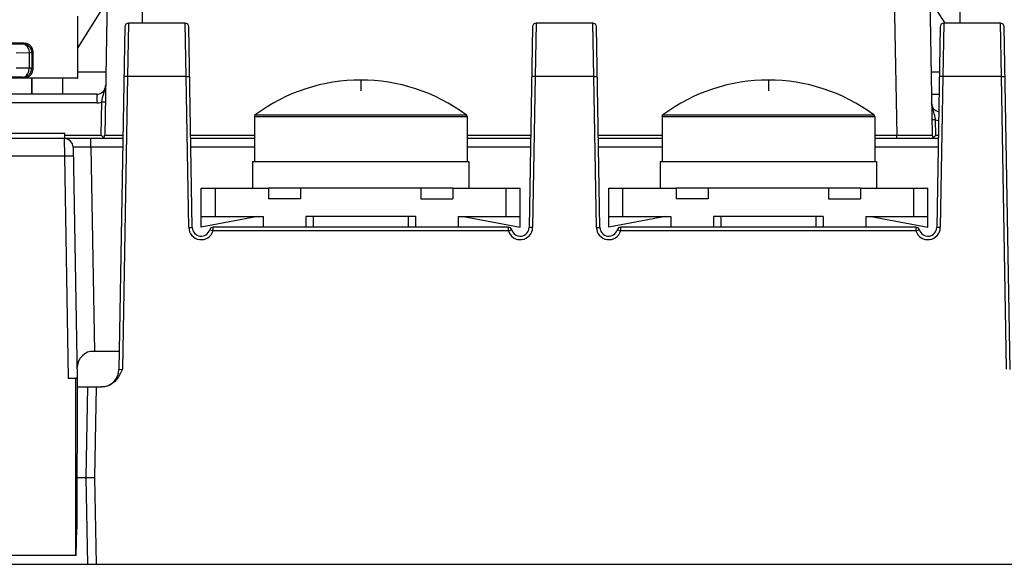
# Model space of a CAD drawing. Extents: x 30 to 410, y 34 to 287.
# Tile 5 of 66: x 62 to 81, y 62 to 72. Entities that reach past the tile are written whole.
import ezdxf

# ---------------------------------------------------------------- set-up
doc = ezdxf.new("R2010")
doc.units = 0
doc.header["$LTSCALE"] = 23.1
doc.layers.get('0').update_dxf_attribs({"linetype": 'CONTINUOUS'})
for name, color, linetype in [('ALL_AXIS', 7, 'CONTINUOUS'), ('ALL_CURVE', 7, 'CONTINUOUS'), ('ALL_FEATURES', 7, 'CONTINUOUS')]:
    doc.layers.add(name, color=color, linetype=linetype)

msp = doc.modelspace()

# ---------------------------------------------------------------- linework, layer by layer
at = {"color": 9, "linetype": 'CONTINUOUS'}
for p, q in [((66.639, 70.196), (70.639, 70.196)), ((66.652, 70.222), (68.639, 70.222)), ((68.639, 70.222), (70.625, 70.222)), ((70.625, 70.222), (70.626, 70.222)), ((74.306, 70.196), (78.306, 70.196)), ((74.319, 70.222), (76.306, 70.222)), ((76.306, 70.222), (78.291, 70.222)), ((78.291, 70.222), (78.292, 70.222))]:
    msp.add_line(p, q, dxfattribs=at)
at = {"color": 7, "linetype": 'CONTINUOUS'}
for centre, start, end in [((66.672, 70.196), 126.5811, 180), ((70.606, 70.196), 0, 53.4189), ((74.339, 70.196), 126.5811, 180), ((78.272, 70.196), 0, 53.4189)]:
    msp.add_arc(centre, 0.0333, start, end, dxfattribs=at)
at = {"layer": 'ALL_AXIS', "color": 7, "linetype": 'CONTINUOUS'}
for p, q in [((66.639, 70.196), (66.639, 69.346)), ((70.639, 70.196), (70.639, 69.346)), ((74.306, 70.196), (74.306, 69.346)), ((78.306, 70.196), (78.306, 69.346)), ((60.739, 69.879), (63.072, 69.879)), ((66.606, 69.346), (66.606, 68.846)), ((66.606, 69.346), (70.672, 69.346)), ((70.672, 69.346), (70.672, 68.846)), ((74.272, 69.346), (74.272, 68.846)), ((74.272, 69.346), (78.339, 69.346)), ((78.339, 69.346), (78.339, 68.846)), ((67.506, 68.846), (66.906, 68.846)), ((70.372, 68.846), (69.772, 68.846)), ((75.172, 68.846), (74.572, 68.846)), ((78.039, 68.846), (77.439, 68.846)), ((67.747, 68.312), (67.747, 68.112)), ((69.531, 68.312), (69.531, 68.112)), ((75.414, 68.312), (75.414, 68.112)), ((77.197, 68.312), (77.197, 68.112))]:
    msp.add_line(p, q, dxfattribs=at)
for centre in [(68.639, 67.546), (76.306, 67.546)]:
    msp.add_arc(centre, 3.333, 53.4189, 126.5811, dxfattribs=at)
at = {"layer": 'ALL_CURVE', "color": 40, "linetype": 'CONTINUOUS'}
for p, q in [((68.639, 70.879), (68.639, 70.674)), ((76.306, 70.879), (76.306, 70.674))]:
    msp.add_line(p, q, dxfattribs=at)
for centre in [(68.639, 67.546), (76.306, 67.546)]:
    msp.add_arc(centre, 3.333, 53.4189, 126.5811, dxfattribs=at)
at = {"layer": 'ALL_FEATURES', "color": 7, "linetype": 'CONTINUOUS'}
for p, q in [((63.869, 72.449), (63.824, 69.844)), ((79.342, 72.449), (79.387, 69.844)), ((63.814, 72.279), (63.317, 71.488)), ((79.414, 72.279), (79.623, 71.946)), ((79.911, 71.946), (79.911, 72.246)), ((63.317, 70.914), (63.317, 72.079)), ((64.205, 71.88), (64.092, 65.44)), ((65.34, 71.946), (64.271, 71.946)), ((65.472, 68.109), (65.407, 71.88)), ((71.871, 71.88), (71.806, 68.109)), ((73.007, 71.946), (71.938, 71.946)), ((73.139, 68.109), (73.073, 71.88)), ((79.538, 71.88), (79.472, 68.109)), ((80.673, 71.946), (79.605, 71.946)), ((80.852, 65.44), (80.74, 71.88)), ((61.806, 71.577), (62.304, 71.577)), ((62.471, 71.411), (62.471, 71.081)), ((63.317, 71.032), (63.845, 71.032)), ((79.367, 71.032), (79.523, 71.032)), ((63.31, 70.912), (61.821, 70.912)), ((63.317, 70.914), (62.304, 70.914)), ((62.447, 70.912), (62.447, 70.612)), ((62.456, 70.912), (62.453, 70.612)), ((63.031, 70.912), (63.031, 70.612)), ((63.31, 70.912), (63.317, 70.914)), ((63.674, 70.612), (61.463, 70.612)), ((79.374, 70.612), (79.516, 70.612)), ((63.072, 69.779), (63.072, 69.879)), ((63.775, 69.826), (63.757, 69.844)), ((63.79, 69.811), (63.775, 69.826)), ((79.421, 69.811), (79.436, 69.826)), ((79.436, 69.826), (79.454, 69.844)), ((63.063, 69.779), (60.82, 69.779)), ((64.168, 69.779), (63.072, 69.779)), ((63.804, 69.798), (63.79, 69.811)), ((66.639, 69.779), (65.443, 69.779)), ((71.835, 69.779), (70.639, 69.779)), ((74.306, 69.779), (73.11, 69.779)), ((79.501, 69.779), (78.306, 69.779)), ((79.408, 69.798), (79.421, 69.811)), ((63.23, 69.615), (63.306, 65.279)), ((65.639, 68.112), (65.639, 68.846)), ((65.639, 68.846), (66.906, 68.846)), ((66.906, 68.846), (66.906, 68.646)), ((67.506, 68.846), (67.506, 68.646)), ((69.772, 68.846), (67.506, 68.846)), ((69.772, 68.846), (69.772, 68.646)), ((70.372, 68.846), (70.372, 68.646)), ((70.372, 68.846), (71.639, 68.846)), ((71.639, 68.112), (71.639, 68.846)), ((73.306, 68.112), (73.306, 68.846)), ((73.306, 68.846), (74.572, 68.846)), ((74.572, 68.846), (74.572, 68.646)), ((75.172, 68.846), (75.172, 68.646)), ((77.439, 68.846), (75.172, 68.846)), ((77.439, 68.846), (77.439, 68.646)), ((78.039, 68.846), (78.039, 68.646)), ((78.039, 68.846), (79.306, 68.846)), ((79.306, 68.112), (79.306, 68.846)), ((67.506, 68.646), (66.906, 68.646)), ((69.772, 68.646), (70.372, 68.646)), ((75.172, 68.646), (74.572, 68.646)), ((77.439, 68.646), (78.039, 68.646)), ((65.639, 68.312), (66.806, 68.312)), ((66.706, 68.312), (65.639, 68.112)), ((66.806, 68.312), (66.806, 68.112)), ((67.606, 68.312), (67.606, 68.112)), ((69.672, 68.312), (67.606, 68.312)), ((69.672, 68.312), (69.672, 68.112)), ((70.472, 68.312), (70.472, 68.112)), ((70.472, 68.312), (71.639, 68.312)), ((70.572, 68.312), (71.639, 68.112)), ((73.306, 68.312), (74.472, 68.312)), ((74.372, 68.312), (73.306, 68.112)), ((74.472, 68.312), (74.472, 68.112)), ((75.272, 68.312), (75.272, 68.112)), ((77.339, 68.312), (75.272, 68.312)), ((77.339, 68.312), (77.339, 68.112)), ((78.139, 68.312), (78.139, 68.112)), ((78.139, 68.312), (79.306, 68.312)), ((78.239, 68.312), (79.306, 68.112)), ((71.415, 68.112), (65.863, 68.112)), ((79.082, 68.112), (73.529, 68.112)), ((64.098, 65.779), (63.554, 65.779)), ((63.139, 65.279), (63.279, 65.279)), ((63.279, 61.946), (63.279, 65.279)), ((63.306, 65.279), (63.284, 65.279)), ((63.306, 65.279), (63.303, 62.446)), ((63.306, 65.112), (63.765, 65.112)), ((63.639, 63.412), (63.669, 65.112)), ((63.304, 63.412), (63.639, 63.412)), ((63.667, 61.779), (63.639, 63.412)), ((63.285, 61.946), (63.303, 62.446)), ((63.285, 61.946), (57.972, 61.946)), ((48.472, 61.779), (101.806, 61.779))]:
    msp.add_line(p, q, dxfattribs=at)
at = {"layer": 'ALL_FEATURES', "color": 9, "linetype": 'CONTINUOUS'}
for p, q in [((64.536, 72.449), (64.527, 71.946)), ((78.675, 72.449), (78.721, 69.844)), ((64.271, 71.946), (64.255, 70.946)), ((65.356, 70.946), (65.34, 71.946)), ((71.938, 71.946), (71.922, 70.946)), ((73.023, 70.946), (73.007, 71.946)), ((79.605, 71.946), (79.588, 70.946)), ((80.69, 70.946), (80.673, 71.946)), ((62.044, 71.555), (62.286, 71.559)), ((62.286, 71.559), (62.304, 71.577)), ((62.161, 71.388), (62.403, 71.393)), ((62.403, 71.393), (62.403, 71.099)), ((62.403, 71.393), (62.453, 71.393)), ((62.453, 71.393), (62.471, 71.411)), ((62.453, 71.393), (62.453, 71.099)), ((62.286, 70.932), (62.044, 70.936)), ((62.403, 71.099), (62.161, 71.103)), ((62.304, 70.914), (62.286, 70.932)), ((62.453, 71.099), (62.403, 71.099)), ((62.471, 71.081), (62.453, 71.099)), ((64.255, 70.946), (64.159, 65.446)), ((64.255, 70.946), (64.188, 70.947)), ((65.356, 70.946), (64.255, 70.946)), ((65.356, 70.946), (65.423, 70.947)), ((65.406, 68.108), (65.356, 70.946)), ((71.922, 70.946), (71.855, 70.947)), ((71.922, 70.946), (71.872, 68.108)), ((73.023, 70.946), (71.922, 70.946)), ((73.023, 70.946), (73.09, 70.947)), ((73.072, 68.108), (73.023, 70.946)), ((79.588, 70.946), (79.522, 70.947)), ((79.588, 70.946), (79.539, 68.108)), ((80.69, 70.946), (79.588, 70.946)), ((80.69, 70.946), (80.756, 70.947)), ((80.786, 65.446), (80.69, 70.946)), ((63.674, 70.612), (63.674, 70.449)), ((63.674, 70.449), (61.463, 70.449)), ((63.757, 69.844), (63.768, 70.462)), ((79.454, 69.844), (79.449, 70.129)), ((63.072, 69.844), (63.757, 69.844)), ((64.031, 69.844), (64.169, 69.844)), ((65.442, 69.844), (66.639, 69.844)), ((70.639, 69.844), (71.836, 69.844)), ((73.109, 69.844), (74.306, 69.844)), ((78.306, 69.844), (78.721, 69.844)), ((78.721, 69.779), (78.721, 69.844)), ((78.721, 69.844), (78.791, 69.844)), ((78.791, 69.844), (79.039, 69.844)), ((79.039, 69.844), (79.204, 69.844)), ((79.204, 69.844), (79.314, 69.844)), ((79.314, 69.844), (79.369, 69.844)), ((79.454, 69.844), (79.503, 69.844)), ((63.063, 69.779), (63.066, 69.446)), ((63.563, 69.615), (63.563, 69.779)), ((63.066, 69.446), (60.82, 69.446)), ((63.233, 69.449), (63.066, 69.446)), ((63.066, 69.446), (63.139, 65.279)), ((63.563, 69.615), (63.63, 65.779)), ((64.165, 69.615), (63.563, 69.615)), ((66.639, 69.615), (65.446, 69.615)), ((71.832, 69.615), (70.639, 69.615)), ((74.306, 69.615), (73.113, 69.615)), ((79.499, 69.615), (78.306, 69.615)), ((65.906, 68.312), (65.906, 68.846)), ((71.372, 68.312), (71.372, 68.846)), ((73.572, 68.312), (73.572, 68.846)), ((79.039, 68.312), (79.039, 68.846)), ((65.406, 68.108), (65.472, 68.109)), ((65.799, 68.065), (65.863, 68.046)), ((65.863, 68.046), (65.863, 68.112)), ((71.415, 68.046), (65.863, 68.046)), ((71.415, 68.112), (71.415, 68.046)), ((71.415, 68.046), (71.479, 68.065)), ((71.872, 68.108), (71.806, 68.109)), ((73.072, 68.108), (73.139, 68.109)), ((73.465, 68.065), (73.529, 68.046)), ((73.529, 68.046), (73.529, 68.112)), ((79.082, 68.046), (73.529, 68.046)), ((79.082, 68.112), (79.082, 68.046)), ((79.082, 68.046), (79.146, 68.065)), ((79.539, 68.108), (79.472, 68.109)), ((64.092, 65.44), (64.159, 65.446)), ((63.502, 65.112), (63.472, 63.412)), ((63.472, 63.412), (63.501, 61.779))]:
    msp.add_line(p, q, dxfattribs=at)
for points in [[(62.286, 71.559), (62.337, 71.551), (62.384, 71.527), (62.421, 71.49), (62.444, 71.444), (62.453, 71.393)], [(62.286, 71.559), (62.322, 71.551), (62.354, 71.527), (62.38, 71.49), (62.397, 71.444), (62.403, 71.393)], [(62.286, 70.932), (62.337, 70.94), (62.384, 70.964), (62.421, 71.001), (62.444, 71.047), (62.453, 71.099)], [(62.286, 70.932), (62.322, 70.941), (62.354, 70.965), (62.38, 71.001), (62.397, 71.048), (62.403, 71.099)], [(63.768, 70.462), (63.775, 70.508), (63.784, 70.551), (63.794, 70.59), (63.805, 70.625), (63.816, 70.656), (63.825, 70.685), (63.832, 70.713), (63.838, 70.743), (63.84, 70.776)], [(63.674, 70.449), (63.721, 70.452), (63.768, 70.462)], [(63.835, 70.462), (63.83, 70.462), (63.815, 70.462), (63.794, 70.462), (63.768, 70.462)], [(79.449, 70.129), (79.443, 70.172), (79.435, 70.21), (79.427, 70.243), (79.419, 70.272), (79.41, 70.298), (79.402, 70.322), (79.394, 70.344), (79.388, 70.365), (79.384, 70.385), (79.38, 70.404), (79.378, 70.422), (79.377, 70.443)], [(79.449, 70.129), (79.423, 70.128), (79.402, 70.128), (79.387, 70.128), (79.382, 70.129)], [(79.449, 70.129), (79.496, 70.119), (79.507, 70.118)], [(63.824, 69.844), (63.828, 69.844), (63.841, 69.844), (63.866, 69.844), (63.905, 69.844), (64.031, 69.844)], [(79.369, 69.844), (79.382, 69.844), (79.387, 69.844)], [(63.563, 69.615), (63.499, 69.616), (63.436, 69.616), (63.379, 69.616), (63.329, 69.616), (63.288, 69.616), (63.256, 69.616), (63.237, 69.616), (63.23, 69.615)]]:
    msp.add_lwpolyline(points, dxfattribs=at)
at = {"layer": 'ALL_FEATURES', "color": 7, "linetype": 'CONTINUOUS'}
for points in [[(62.304, 71.577), (62.355, 71.569), (62.402, 71.545), (62.439, 71.509), (62.462, 71.462), (62.471, 71.411)], [(62.471, 71.081), (62.462, 71.029), (62.439, 70.983), (62.402, 70.946), (62.355, 70.922), (62.304, 70.914)], [(63.554, 65.779), (63.503, 65.762), (63.453, 65.735), (63.406, 65.699), (63.365, 65.651), (63.332, 65.594), (63.31, 65.526), (63.303, 65.449)], [(64.159, 65.446), (64.124, 65.371), (64.087, 65.304), (64.047, 65.25), (64.006, 65.207), (63.963, 65.174), (63.919, 65.148), (63.87, 65.129), (63.818, 65.116), (63.765, 65.112)]]:
    msp.add_lwpolyline(points, dxfattribs=at)
for centre, radius, start, end in [((64.271, 71.879), 0.0667, 90, 179), ((65.34, 71.879), 0.0667, 1, 90), ((71.938, 71.879), 0.0667, 90, 179), ((73.007, 71.879), 0.0667, 1, 90), ((79.605, 71.879), 0.0667, 90, 179), ((80.673, 71.879), 0.0667, 1, 90), ((63.674, 70.779), 0.167, 270, 359), ((79.543, 70.446), 0.167, 181, 258.4277), ((63.757, 69.846), 0.0667, 270, 359), ((79.454, 69.846), 0.0667, 181, 270), ((63.063, 69.612), 0.167, 1, 90), ((65.639, 68.112), 0.167, 181, 343.3985), ((65.863, 68.046), 0.0667, 90, 163.3985), ((71.415, 68.046), 0.0667, 16.6015, 90), ((71.639, 68.112), 0.167, 196.6015, 359), ((73.306, 68.112), 0.167, 181, 343.3985), ((73.529, 68.046), 0.0667, 90, 163.3985), ((79.082, 68.046), 0.0667, 16.6015, 90), ((79.306, 68.112), 0.167, 196.6015, 359), ((63.759, 65.446), 0.333, 270.6394, 359)]:
    msp.add_arc(centre, radius, start, end, dxfattribs=at)
at = {"layer": 'ALL_FEATURES', "color": 9, "linetype": 'CONTINUOUS'}
for centre, start, end in [((65.639, 68.112), 181, 343.3972), ((71.639, 68.112), 196.6018, 359), ((73.306, 68.112), 181, 343.3972), ((79.306, 68.112), 196.6018, 359)]:
    msp.add_arc(centre, 0.233, start, end, dxfattribs=at)

doc.saveas('drawing.dxf')
